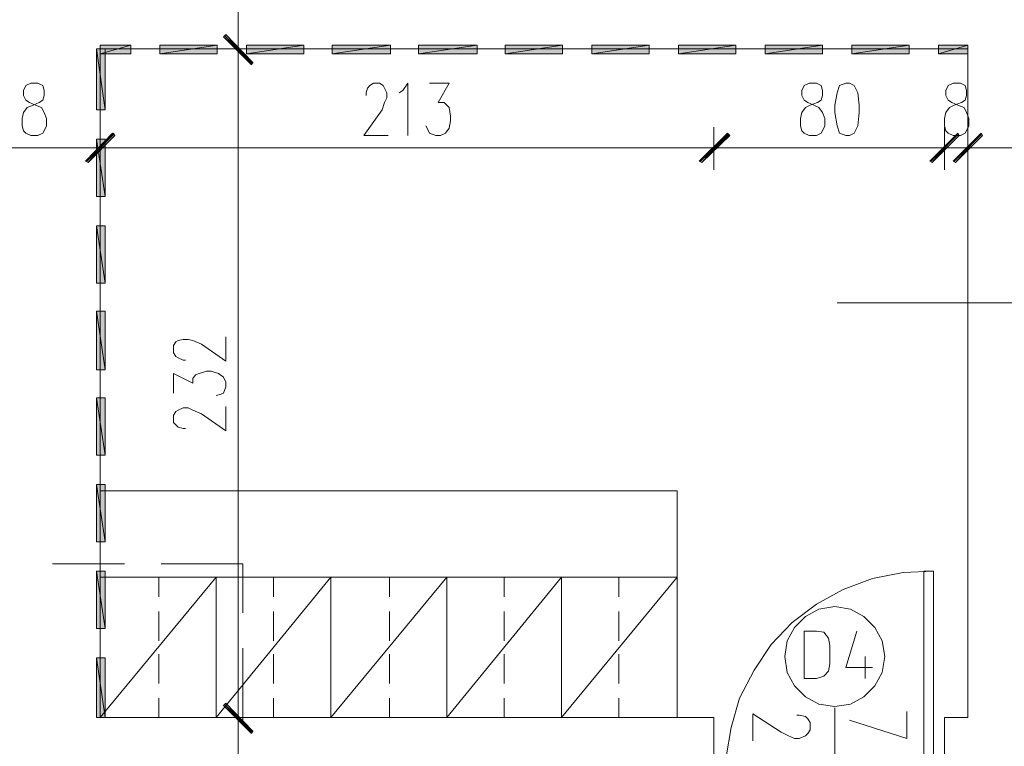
# Model space of a CAD drawing. Header units: inches. Extents: x 1504 to 12593, y -807 to 3183.
# Tile 198 of 256: x 5504 to 5844, y 2105 to 2357. Entities that reach past the tile are written whole.
import ezdxf

# ---------------------------------------------------------------- set-up
doc = ezdxf.new("R2010")
doc.units = ezdxf.units.IN
doc.header["$MEASUREMENT"] = 0
for name, color, linetype in [('at_Entity', 7, 'Continuous'), ('at_Rect', 7, 'Continuous'), ('at_Solid', 7, 'Continuous')]:
    doc.layers.add(name, color=color, linetype=linetype)

msp = doc.modelspace()

# ---------------------------------------------------------------- hatches: boundary and pattern name
at = {"layer": 'at_Solid', "lineweight": 15}
for points in [[(5574.97, 2351.67), (5574.12, 2350.82), (5584.26, 2341.95)], [(5584.26, 2341.95), (5574.12, 2350.82), (5574.97, 2351.67)], [(5574.12, 2350.82), (5584.26, 2341.95), (5583.83, 2341.11)], [(5583.83, 2341.53), (5584.26, 2341.95), (5574.12, 2350.82)], [(5533.14, 2346.6), (5530.19, 2346.6), (5533.14, 2325.48)], [(5530.19, 2346.6), (5533.14, 2325.48), (5530.19, 2325.48)], [(5542.02, 2344.91), (5542.02, 2347.87), (5531.46, 2344.91)], [(5542.02, 2347.87), (5531.46, 2344.91), (5531.46, 2347.87)], [(5572, 2344.91), (5572, 2347.87), (5552.15, 2344.91)], [(5572, 2347.87), (5552.15, 2344.91), (5552.15, 2347.87)], [(5602, 2344.91), (5602, 2347.87), (5582.15, 2344.91)], [(5602, 2347.87), (5582.15, 2344.91), (5582.15, 2347.87)], [(5631.99, 2344.91), (5631.99, 2347.87), (5611.71, 2344.91)], [(5631.99, 2347.87), (5611.71, 2344.91), (5611.71, 2347.87)], [(5661.98, 2344.91), (5661.98, 2347.87), (5641.7, 2344.91)], [(5661.98, 2347.87), (5641.7, 2344.91), (5641.7, 2347.87)], [(5691.55, 2344.91), (5691.55, 2347.87), (5671.7, 2344.91)], [(5691.55, 2347.87), (5671.7, 2344.91), (5671.7, 2347.87)], [(5721.54, 2344.91), (5721.54, 2347.87), (5701.68, 2344.91)], [(5721.54, 2347.87), (5701.68, 2344.91), (5701.68, 2347.87)], [(5751.53, 2344.91), (5751.53, 2347.87), (5731.67, 2344.91)], [(5751.53, 2347.87), (5731.67, 2344.91), (5731.67, 2347.87)], [(5781.52, 2344.91), (5781.52, 2347.87), (5761.66, 2344.91)], [(5781.52, 2347.87), (5761.66, 2344.91), (5761.66, 2347.87)], [(5811.51, 2344.91), (5811.51, 2347.87), (5791.66, 2344.91)], [(5811.51, 2347.87), (5791.66, 2344.91), (5791.66, 2347.87)], [(5831.78, 2344.91), (5831.78, 2347.87), (5821.65, 2344.91)], [(5831.78, 2347.87), (5821.65, 2344.91), (5821.65, 2347.87)], [(5535.68, 2317.46), (5527.23, 2307.31), (5526.39, 2307.74)], [(5526.39, 2307.74), (5527.23, 2307.31), (5536.1, 2317.46)], [(5536.52, 2316.61), (5535.68, 2317.46), (5527.23, 2307.31)], [(5527.23, 2307.31), (5536.1, 2317.46), (5536.52, 2316.61)], [(5533.14, 2315.34), (5530.19, 2315.34), (5533.14, 2295.49)], [(5530.19, 2315.34), (5533.14, 2295.49), (5530.19, 2295.49)], [(5748.57, 2317.46), (5739.7, 2307.31), (5738.85, 2307.74)], [(5738.85, 2307.74), (5739.7, 2307.31), (5748.57, 2317.46)], [(5748.99, 2316.61), (5748.57, 2317.46), (5739.7, 2307.31)], [(5739.7, 2307.31), (5748.57, 2317.46), (5749.41, 2316.61)], [(5828.4, 2317.46), (5819.53, 2307.31), (5818.69, 2307.74)], [(5828.4, 2317.46), (5819.53, 2307.31), (5818.69, 2307.74)], [(5828.83, 2316.61), (5828.4, 2317.46), (5819.53, 2307.31)], [(5828.83, 2316.61), (5828.4, 2317.46), (5819.53, 2307.31)], [(5826.72, 2307.74), (5827.56, 2307.31), (5836.43, 2317.46)], [(5826.72, 2307.74), (5827.56, 2307.31), (5836.43, 2317.46)], [(5827.56, 2307.31), (5836.43, 2317.46), (5836.85, 2316.61)], [(5827.56, 2307.31), (5836.43, 2317.46), (5836.85, 2316.61)], [(5533.14, 2285.35), (5530.19, 2285.35), (5533.14, 2265.5)], [(5530.19, 2285.35), (5533.14, 2265.5), (5530.19, 2265.5)], [(5533.14, 2255.78), (5530.19, 2255.78), (5533.14, 2235.51)], [(5530.19, 2255.78), (5533.14, 2235.51), (5530.19, 2235.51)], [(5533.14, 2225.79), (5530.19, 2225.79), (5533.14, 2205.94)], [(5530.19, 2225.79), (5533.14, 2205.94), (5530.19, 2205.94)], [(5533.14, 2195.8), (5530.19, 2195.8), (5533.14, 2175.95)], [(5530.19, 2195.8), (5533.14, 2175.95), (5530.19, 2175.95)], [(5533.14, 2165.81), (5530.19, 2165.81), (5533.14, 2145.96)], [(5530.19, 2165.81), (5533.14, 2145.96), (5530.19, 2145.96)], [(5533.14, 2135.82), (5530.19, 2135.82), (5533.14, 2115.13)], [(5530.19, 2135.82), (5533.14, 2115.13), (5530.19, 2115.13)], [(5574.97, 2120.19), (5574.12, 2119.35), (5584.26, 2110.48)], [(5584.26, 2110.48), (5574.12, 2119.35), (5574.97, 2120.19)], [(5574.12, 2119.35), (5584.26, 2110.48), (5583.83, 2109.63)], [(5583.83, 2110.06), (5584.26, 2110.48), (5574.12, 2119.35)]]:
    msp.add_hatch(color=7, dxfattribs=at).paths.add_polyline_path(points)

# ---------------------------------------------------------------- linework, layer by layer
at = {"layer": 'at_Entity', "color": 7, "lineweight": 15}
for p, q in [((5579.19, 2352.09), (5579.19, 2385.89)), ((5579.19, 2338.15), (5579.19, 2354.63)), ((5579.19, 2354.63), (5579.19, 2338.15)), ((5574.97, 2351.67), (5574.12, 2350.82)), ((5574.12, 2350.82), (5574.97, 2351.67)), ((5574.12, 2350.82), (5584.26, 2341.95)), ((5574.12, 2350.82), (5584.26, 2341.95)), ((5583.83, 2341.11), (5574.12, 2350.82)), ((5584.26, 2341.95), (5574.12, 2350.82)), ((5574.12, 2350.82), (5583.83, 2341.53)), ((5584.26, 2341.95), (5574.12, 2350.82)), ((5584.26, 2341.53), (5574.54, 2351.25)), ((5574.54, 2351.25), (5584.26, 2341.95)), ((5584.26, 2341.95), (5574.97, 2351.67)), ((5574.97, 2351.67), (5584.26, 2341.95)), ((5533.14, 2346.6), (5530.19, 2346.6)), ((5530.19, 2346.6), (5533.14, 2325.48)), ((5530.19, 2346.6), (5533.14, 2325.48)), ((5530.19, 2325.48), (5530.19, 2346.6)), ((5542.02, 2347.87), (5531.46, 2344.91)), ((5542.02, 2347.87), (5531.46, 2344.91)), ((5531.46, 2344.91), (5531.46, 2347.87)), ((5531.46, 2347.87), (5542.02, 2347.87)), ((5531.46, 2344.91), (5531.46, 2347.87)), ((5531.46, 2115.13), (5531.46, 2346.6)), ((5831.78, 2346.6), (5531.46, 2346.6)), ((5831.78, 2346.6), (5531.46, 2346.6)), ((5533.14, 2325.48), (5533.14, 2346.6)), ((5542.02, 2344.91), (5542.02, 2347.87)), ((5572, 2347.87), (5552.15, 2344.91)), ((5572, 2347.87), (5552.15, 2344.91)), ((5552.15, 2344.91), (5552.15, 2347.87)), ((5552.15, 2347.87), (5572, 2347.87)), ((5572, 2344.91), (5572, 2347.87)), ((5572, 2346.6), (5586.79, 2346.6)), ((5586.79, 2346.6), (5572, 2346.6)), ((5602, 2347.87), (5582.15, 2344.91)), ((5602, 2347.87), (5582.15, 2344.91)), ((5582.15, 2344.91), (5582.15, 2347.87)), ((5582.15, 2347.87), (5602, 2347.87)), ((5602, 2344.91), (5602, 2347.87)), ((5631.99, 2347.87), (5611.71, 2344.91)), ((5631.99, 2347.87), (5611.71, 2344.91)), ((5611.71, 2344.91), (5611.71, 2347.87)), ((5611.71, 2347.87), (5631.99, 2347.87)), ((5631.99, 2344.91), (5631.99, 2347.87)), ((5661.98, 2347.87), (5641.7, 2344.91)), ((5661.98, 2347.87), (5641.7, 2344.91)), ((5641.7, 2344.91), (5641.7, 2347.87)), ((5641.7, 2347.87), (5661.98, 2347.87)), ((5661.98, 2344.91), (5661.98, 2347.87)), ((5691.55, 2347.87), (5671.7, 2344.91)), ((5691.55, 2347.87), (5671.7, 2344.91)), ((5671.7, 2344.91), (5671.7, 2347.87)), ((5671.7, 2347.87), (5691.55, 2347.87)), ((5691.55, 2344.91), (5691.55, 2347.87)), ((5721.54, 2347.87), (5701.68, 2344.91)), ((5721.54, 2347.87), (5701.68, 2344.91)), ((5701.68, 2344.91), (5701.68, 2347.87)), ((5701.68, 2347.87), (5721.54, 2347.87)), ((5721.54, 2344.91), (5721.54, 2347.87)), ((5751.53, 2347.87), (5731.67, 2344.91)), ((5751.53, 2347.87), (5731.67, 2344.91)), ((5731.67, 2344.91), (5731.67, 2347.87)), ((5731.67, 2347.87), (5751.53, 2347.87)), ((5751.53, 2344.91), (5751.53, 2347.87)), ((5781.52, 2347.87), (5761.66, 2344.91)), ((5781.52, 2347.87), (5761.66, 2344.91)), ((5761.66, 2344.91), (5761.66, 2347.87)), ((5761.66, 2347.87), (5781.52, 2347.87)), ((5781.52, 2344.91), (5781.52, 2347.87)), ((5811.51, 2347.87), (5791.66, 2344.91)), ((5811.51, 2347.87), (5791.66, 2344.91)), ((5791.66, 2344.91), (5791.66, 2347.87)), ((5791.66, 2347.87), (5811.51, 2347.87)), ((5811.51, 2344.91), (5811.51, 2347.87)), ((5831.78, 2347.87), (5821.65, 2344.91)), ((5831.78, 2347.87), (5821.65, 2344.91)), ((5821.65, 2344.91), (5821.65, 2347.87)), ((5821.65, 2347.87), (5831.78, 2347.87)), ((5831.78, 2344.91), (5831.78, 2347.87)), ((5831.78, 2116.81), (5831.78, 2346.6)), ((5831.78, 2115.13), (5831.78, 2346.6)), ((5531.46, 2344.91), (5542.02, 2344.91)), ((5552.15, 2344.91), (5572, 2344.91)), ((5582.15, 2344.91), (5602, 2344.91)), ((5584.26, 2341.95), (5583.83, 2341.11)), ((5583.83, 2341.53), (5584.26, 2341.95)), ((5611.71, 2344.91), (5631.99, 2344.91)), ((5641.7, 2344.91), (5661.98, 2344.91)), ((5671.7, 2344.91), (5691.55, 2344.91)), ((5701.68, 2344.91), (5721.54, 2344.91)), ((5731.67, 2344.91), (5751.53, 2344.91)), ((5761.66, 2344.91), (5781.52, 2344.91)), ((5791.66, 2344.91), (5811.51, 2344.91)), ((5821.65, 2344.91), (5831.78, 2344.91)), ((5579.19, 2120.62), (5579.19, 2340.69)), ((5505.69, 2333.93), (5504.85, 2332.24)), ((5504.85, 2332.24), (5504.85, 2330.55)), ((5507.38, 2334.77), (5505.69, 2333.93)), ((5509.91, 2334.77), (5507.38, 2334.77)), ((5511.6, 2333.93), (5509.91, 2334.77)), ((5512.03, 2332.24), (5511.6, 2333.93)), ((5512.03, 2330.55), (5512.03, 2332.24)), ((5623.54, 2331.39), (5623.96, 2333.08)), ((5623.96, 2333.08), (5624.81, 2333.93)), ((5624.81, 2333.93), (5626.07, 2334.77)), ((5626.07, 2334.77), (5628.19, 2334.77)), ((5628.19, 2334.77), (5629.45, 2333.93)), ((5629.45, 2333.93), (5629.88, 2333.08)), ((5629.88, 2333.08), (5630.72, 2331.39)), ((5634.94, 2331.39), (5636.21, 2332.24)), ((5636.21, 2332.24), (5637.9, 2334.77)), ((5637.9, 2334.77), (5637.9, 2316.61)), ((5645.5, 2334.77), (5652.26, 2334.77)), ((5652.26, 2334.77), (5648.46, 2328.02)), ((5775.18, 2333.93), (5774.33, 2332.24)), ((5774.33, 2332.24), (5774.33, 2330.55)), ((5776.87, 2334.77), (5775.18, 2333.93)), ((5779.41, 2334.77), (5776.87, 2334.77)), ((5781.1, 2333.93), (5779.41, 2334.77)), ((5781.52, 2332.24), (5781.1, 2333.93)), ((5781.52, 2330.55), (5781.52, 2332.24)), ((5787.43, 2333.93), (5786.58, 2331.39)), ((5789.54, 2334.77), (5787.43, 2333.93)), ((5790.81, 2334.77), (5789.54, 2334.77)), ((5792.5, 2333.93), (5790.81, 2334.77)), ((5793.77, 2331.39), (5792.5, 2333.93)), ((5825.02, 2333.93), (5824.18, 2332.24)), ((5824.18, 2332.24), (5824.18, 2330.55)), ((5826.72, 2334.77), (5825.02, 2333.93)), ((5829.25, 2334.77), (5826.72, 2334.77)), ((5830.94, 2333.93), (5829.25, 2334.77)), ((5831.36, 2332.24), (5830.94, 2333.93)), ((5831.36, 2330.55), (5831.36, 2332.24)), ((5504.85, 2330.55), (5505.69, 2328.86)), ((5505.69, 2328.86), (5506.96, 2328.02)), ((5510.34, 2328.02), (5511.6, 2328.86)), ((5511.6, 2328.86), (5512.03, 2330.55)), ((5623.54, 2330.55), (5623.54, 2331.39)), ((5630.72, 2329.7), (5629.88, 2328.02)), ((5630.72, 2331.39), (5630.72, 2329.7)), ((5774.33, 2330.55), (5775.18, 2328.86)), ((5775.18, 2328.86), (5776.45, 2328.02)), ((5779.83, 2328.02), (5781.1, 2328.86)), ((5781.1, 2328.86), (5781.52, 2330.55)), ((5786.58, 2331.39), (5785.74, 2327.17)), ((5794.19, 2327.17), (5793.77, 2331.39)), ((5824.18, 2330.55), (5825.02, 2328.86)), ((5825.02, 2328.86), (5826.29, 2328.02)), ((5829.67, 2328.02), (5830.94, 2328.86)), ((5830.94, 2328.86), (5831.36, 2330.55)), ((5504.85, 2324.64), (5506.11, 2326.33)), ((5506.11, 2326.33), (5508.22, 2327.17)), ((5506.96, 2328.02), (5509.07, 2327.17)), ((5508.22, 2327.17), (5510.34, 2328.02)), ((5509.07, 2327.17), (5511.18, 2326.33)), ((5511.18, 2326.33), (5512.03, 2324.64)), ((5533.14, 2325.48), (5530.19, 2325.48)), ((5629.03, 2325.48), (5622.69, 2316.61)), ((5629.88, 2328.02), (5629.03, 2325.48)), ((5648.46, 2328.02), (5650.58, 2328.02)), ((5650.58, 2328.02), (5651.42, 2327.17)), ((5651.42, 2327.17), (5652.26, 2326.33)), ((5652.26, 2326.33), (5652.68, 2323.37)), ((5774.33, 2324.64), (5775.61, 2326.33)), ((5775.61, 2326.33), (5777.3, 2327.17)), ((5776.45, 2328.02), (5778.56, 2327.17)), ((5777.3, 2327.17), (5779.83, 2328.02)), ((5778.56, 2327.17), (5780.25, 2326.33)), ((5780.25, 2326.33), (5781.52, 2324.64)), ((5785.74, 2327.17), (5785.74, 2324.64)), ((5794.19, 2324.64), (5794.19, 2327.17)), ((5824.18, 2324.64), (5825.45, 2326.33)), ((5825.45, 2326.33), (5827.14, 2327.17)), ((5826.29, 2328.02), (5828.4, 2327.17)), ((5827.14, 2327.17), (5829.67, 2328.02)), ((5828.4, 2327.17), (5830.52, 2326.33)), ((5830.52, 2326.33), (5831.36, 2324.64)), ((5504.42, 2322.52), (5504.85, 2324.64)), ((5504.42, 2319.99), (5504.42, 2322.52)), ((5512.03, 2324.64), (5512.87, 2322.52)), ((5512.87, 2322.52), (5512.87, 2319.99)), ((5652.68, 2321.68), (5652.26, 2319.15)), ((5652.68, 2323.37), (5652.68, 2321.68)), ((5773.92, 2322.52), (5774.33, 2324.64)), ((5773.92, 2319.99), (5773.92, 2322.52)), ((5781.52, 2324.64), (5782.36, 2322.52)), ((5782.36, 2322.52), (5782.36, 2319.99)), ((5785.74, 2324.64), (5786.58, 2319.99)), ((5793.77, 2319.99), (5794.19, 2324.64)), ((5823.76, 2322.52), (5824.18, 2324.64)), ((5823.76, 2319.99), (5823.76, 2322.52)), ((5831.36, 2324.64), (5832.21, 2322.52)), ((5832.21, 2322.52), (5832.21, 2319.99)), ((5504.85, 2318.3), (5504.42, 2319.99)), ((5505.69, 2317.46), (5504.85, 2318.3)), ((5512.03, 2318.3), (5511.6, 2317.46)), ((5512.87, 2319.99), (5512.03, 2318.3)), ((5531.46, 2319.57), (5531.46, 2304.78)), ((5531.46, 2304.78), (5531.46, 2319.57)), ((5645.08, 2318.3), (5644.24, 2319.99)), ((5645.5, 2317.46), (5645.08, 2318.3)), ((5652.26, 2319.15), (5650.99, 2317.46)), ((5743.92, 2319.57), (5743.92, 2304.78)), ((5743.92, 2304.78), (5743.92, 2319.57)), ((5774.33, 2318.3), (5773.92, 2319.99)), ((5775.18, 2317.46), (5774.33, 2318.3)), ((5781.52, 2318.3), (5781.1, 2317.46)), ((5782.36, 2319.99), (5781.52, 2318.3)), ((5786.58, 2319.99), (5787.43, 2317.46)), ((5792.5, 2317.46), (5793.77, 2319.99)), ((5824.18, 2318.3), (5823.76, 2319.99)), ((5823.76, 2319.57), (5823.76, 2304.78)), ((5823.76, 2319.57), (5823.76, 2304.78)), ((5825.02, 2317.46), (5824.18, 2318.3)), ((5831.36, 2318.3), (5830.94, 2317.46)), ((5832.21, 2319.99), (5831.36, 2318.3)), ((5831.78, 2304.78), (5831.78, 2319.57)), ((5831.78, 2304.78), (5831.78, 2319.57)), ((5507.38, 2316.61), (5505.69, 2317.46)), ((5509.91, 2316.61), (5507.38, 2316.61)), ((5511.6, 2317.46), (5509.91, 2316.61)), ((5526.39, 2307.74), (5535.68, 2317.46)), ((5536.1, 2317.46), (5526.39, 2307.74)), ((5526.81, 2307.74), (5536.1, 2317.03)), ((5536.1, 2317.03), (5526.81, 2307.74)), ((5535.68, 2317.46), (5527.23, 2307.31)), ((5535.68, 2317.46), (5527.23, 2307.31)), ((5527.23, 2307.31), (5536.1, 2317.46)), ((5527.23, 2307.31), (5536.1, 2317.46)), ((5527.23, 2307.31), (5536.52, 2316.61)), ((5536.52, 2316.61), (5527.23, 2307.31)), ((5533.14, 2315.34), (5530.19, 2315.34)), ((5530.19, 2315.34), (5533.14, 2295.49)), ((5530.19, 2315.34), (5533.14, 2295.49)), ((5530.19, 2295.49), (5530.19, 2315.34)), ((5533.14, 2295.49), (5533.14, 2315.34)), ((5536.52, 2316.61), (5535.68, 2317.46)), ((5536.1, 2317.46), (5536.52, 2316.61)), ((5622.69, 2316.61), (5631.14, 2316.61)), ((5647.62, 2316.61), (5645.5, 2317.46)), ((5649.31, 2316.61), (5647.62, 2316.61)), ((5650.99, 2317.46), (5649.31, 2316.61)), ((5738.85, 2307.74), (5748.57, 2317.46)), ((5748.57, 2317.46), (5738.85, 2307.74)), ((5739.28, 2307.74), (5748.57, 2317.03)), ((5748.99, 2317.03), (5739.28, 2307.74)), ((5748.57, 2317.46), (5739.7, 2307.31)), ((5748.57, 2317.46), (5739.7, 2307.31)), ((5739.7, 2307.31), (5748.57, 2317.46)), ((5739.7, 2307.31), (5748.57, 2317.46)), ((5739.7, 2307.31), (5748.99, 2316.61)), ((5749.41, 2316.61), (5739.7, 2307.31)), ((5748.99, 2316.61), (5748.57, 2317.46)), ((5748.57, 2317.46), (5749.41, 2316.61)), ((5776.87, 2316.61), (5775.18, 2317.46)), ((5779.41, 2316.61), (5776.87, 2316.61)), ((5781.1, 2317.46), (5779.41, 2316.61)), ((5787.43, 2317.46), (5789.54, 2316.61)), ((5789.54, 2316.61), (5790.81, 2316.61)), ((5790.81, 2316.61), (5792.5, 2317.46)), ((5818.69, 2307.74), (5828.4, 2317.46)), ((5818.69, 2307.74), (5828.4, 2317.46)), ((5819.11, 2307.74), (5828.4, 2317.03)), ((5819.11, 2307.74), (5828.4, 2317.03)), ((5828.4, 2317.46), (5819.53, 2307.31)), ((5828.4, 2317.46), (5819.53, 2307.31)), ((5828.4, 2317.46), (5819.53, 2307.31)), ((5828.4, 2317.46), (5819.53, 2307.31)), ((5819.53, 2307.31), (5828.83, 2316.61)), ((5819.53, 2307.31), (5828.83, 2316.61)), ((5826.72, 2316.61), (5825.02, 2317.46)), ((5836.43, 2317.46), (5826.72, 2307.74)), ((5836.43, 2317.46), (5826.72, 2307.74)), ((5829.25, 2316.61), (5826.72, 2316.61)), ((5836.43, 2317.03), (5827.14, 2307.74)), ((5836.43, 2317.03), (5827.14, 2307.74)), ((5827.56, 2307.31), (5836.43, 2317.46)), ((5827.56, 2307.31), (5836.43, 2317.46)), ((5827.56, 2307.31), (5836.43, 2317.46)), ((5827.56, 2307.31), (5836.43, 2317.46)), ((5836.85, 2316.61), (5827.56, 2307.31)), ((5836.85, 2316.61), (5827.56, 2307.31)), ((5828.83, 2316.61), (5828.4, 2317.46)), ((5828.83, 2316.61), (5828.4, 2317.46)), ((5830.94, 2317.46), (5829.25, 2316.61)), ((5836.43, 2317.46), (5836.85, 2316.61)), ((5836.43, 2317.46), (5836.85, 2316.61)), ((5479.5, 2312.39), (5525.96, 2312.39)), ((5523.43, 2312.39), (5539.9, 2312.39)), ((5539.9, 2312.39), (5523.43, 2312.39)), ((5537.37, 2312.39), (5738.43, 2312.39)), ((5735.9, 2312.39), (5752.37, 2312.39)), ((5752.37, 2312.39), (5735.9, 2312.39)), ((5749.84, 2312.39), (5818.27, 2312.39)), ((5818.27, 2312.39), (5812.78, 2312.39)), ((5815.73, 2312.39), (5832.21, 2312.39)), ((5815.73, 2312.39), (5832.21, 2312.39)), ((5823.76, 2312.39), (5831.78, 2312.39)), ((5840.23, 2312.39), (5823.76, 2312.39)), ((5840.23, 2312.39), (5823.76, 2312.39)), ((5837.7, 2312.39), (5843.19, 2312.39)), ((5837.7, 2312.39), (5884.16, 2312.39)), ((5527.23, 2307.31), (5526.39, 2307.74)), ((5526.39, 2307.74), (5527.23, 2307.31)), ((5739.7, 2307.31), (5738.85, 2307.74)), ((5738.85, 2307.74), (5739.7, 2307.31)), ((5819.53, 2307.31), (5818.69, 2307.74)), ((5819.53, 2307.31), (5818.69, 2307.74)), ((5826.72, 2307.74), (5827.56, 2307.31)), ((5826.72, 2307.74), (5827.56, 2307.31)), ((5533.14, 2295.49), (5530.19, 2295.49)), ((5533.14, 2285.35), (5530.19, 2285.35)), ((5530.19, 2285.35), (5533.14, 2265.5)), ((5530.19, 2285.35), (5533.14, 2265.5)), ((5530.19, 2265.5), (5530.19, 2285.35)), ((5533.14, 2265.5), (5533.14, 2285.35)), ((5533.14, 2265.5), (5530.19, 2265.5)), ((5786.58, 2258.74), (6172.66, 2258.74)), ((5533.14, 2255.78), (5530.19, 2255.78)), ((5530.19, 2255.78), (5533.14, 2235.51)), ((5530.19, 2255.78), (5533.14, 2235.51)), ((5530.19, 2235.51), (5530.19, 2255.78)), ((5533.14, 2235.51), (5533.14, 2255.78)), ((5574.97, 2238.47), (5574.97, 2246.91)), ((5556.8, 2243.96), (5557.64, 2245.22)), ((5556.8, 2241.42), (5556.8, 2243.96)), ((5557.64, 2245.22), (5558.49, 2245.65)), ((5558.49, 2245.65), (5560.18, 2246.07)), ((5560.18, 2246.07), (5561.87, 2246.07)), ((5561.87, 2246.07), (5563.56, 2245.65)), ((5563.56, 2245.65), (5566.51, 2244.38)), ((5566.51, 2244.38), (5574.97, 2238.47)), ((5557.64, 2240.16), (5556.8, 2241.42)), ((5558.49, 2239.73), (5557.64, 2240.16)), ((5560.18, 2238.89), (5558.49, 2239.73)), ((5561.03, 2238.89), (5560.18, 2238.89)), ((5533.14, 2235.51), (5530.19, 2235.51)), ((5556.8, 2227.48), (5556.8, 2234.24)), ((5556.8, 2234.24), (5563.56, 2230.86)), ((5563.56, 2232.55), (5564.41, 2233.82)), ((5564.41, 2233.82), (5565.67, 2234.24)), ((5565.67, 2234.24), (5568.21, 2235.09)), ((5568.21, 2235.09), (5569.9, 2235.09)), ((5569.9, 2235.09), (5572.43, 2234.24)), ((5572.43, 2234.24), (5574.12, 2232.98)), ((5574.12, 2232.98), (5574.97, 2231.29)), ((5563.56, 2230.86), (5563.56, 2232.55)), ((5574.97, 2229.6), (5574.12, 2227.48)), ((5574.97, 2231.29), (5574.97, 2229.6)), ((5573.28, 2227.06), (5571.59, 2226.64)), ((5574.12, 2227.48), (5573.28, 2227.06)), ((5533.14, 2225.79), (5530.19, 2225.79)), ((5530.19, 2225.79), (5533.14, 2205.94)), ((5530.19, 2225.79), (5533.14, 2205.94)), ((5530.19, 2205.94), (5530.19, 2225.79)), ((5533.14, 2205.94), (5533.14, 2225.79)), ((5574.97, 2214.39), (5574.97, 2222.84)), ((5556.8, 2219.88), (5557.64, 2221.14)), ((5556.8, 2217.35), (5556.8, 2219.88)), ((5557.64, 2221.14), (5558.49, 2221.57)), ((5558.49, 2221.57), (5560.18, 2222.42)), ((5560.18, 2222.42), (5561.87, 2222.42)), ((5561.87, 2222.42), (5563.56, 2221.57)), ((5563.56, 2221.57), (5566.51, 2220.3)), ((5566.51, 2220.3), (5574.97, 2214.39)), ((5557.64, 2216.5), (5556.8, 2217.35)), ((5558.49, 2215.66), (5557.64, 2216.5)), ((5560.18, 2215.24), (5558.49, 2215.66)), ((5561.03, 2215.24), (5560.18, 2215.24)), ((5533.14, 2205.94), (5530.19, 2205.94)), ((5533.14, 2195.8), (5530.19, 2195.8)), ((5530.19, 2195.8), (5533.14, 2175.95)), ((5530.19, 2195.8), (5533.14, 2175.95)), ((5530.19, 2175.95), (5530.19, 2195.8)), ((5533.14, 2175.95), (5533.14, 2195.8)), ((5531.46, 2193.69), (5731.25, 2193.69)), ((5731.25, 2193.69), (5731.25, 2163.7)), ((5533.14, 2175.95), (5530.19, 2175.95)), ((5533.14, 2165.81), (5530.19, 2165.81)), ((5530.19, 2165.81), (5533.14, 2145.96)), ((5530.19, 2165.81), (5533.14, 2145.96)), ((5530.19, 2145.96), (5530.19, 2165.81)), ((5533.14, 2145.96), (5533.14, 2165.81)), ((5798.84, 2163.28), (5809.4, 2165.39)), ((5809.4, 2165.39), (5819.96, 2165.81)), ((5531.46, 2115.13), (5571.59, 2163.7)), ((5571.59, 2163.7), (5531.46, 2163.7)), ((5531.46, 2115.13), (5531.46, 2163.7)), ((5551.73, 2163.7), (5551.73, 2156.94)), ((5571.59, 2163.7), (5571.59, 2115.13)), ((5571.59, 2115.13), (5611.29, 2163.7)), ((5611.29, 2163.7), (5571.59, 2163.7)), ((5571.59, 2115.13), (5571.59, 2163.7)), ((5591.43, 2163.7), (5591.43, 2156.94)), ((5611.29, 2163.7), (5611.29, 2115.13)), ((5611.29, 2115.13), (5651.42, 2163.7)), ((5651.42, 2163.7), (5611.29, 2163.7)), ((5611.29, 2115.13), (5611.29, 2163.7)), ((5631.57, 2163.7), (5631.57, 2156.94)), ((5651.42, 2163.7), (5651.42, 2115.13)), ((5651.42, 2115.13), (5691.12, 2163.7)), ((5691.12, 2163.7), (5651.42, 2163.7)), ((5651.42, 2115.13), (5651.42, 2163.7)), ((5671.27, 2163.7), (5671.27, 2156.94)), ((5691.12, 2163.7), (5691.12, 2115.13)), ((5691.12, 2115.13), (5731.25, 2163.7)), ((5731.25, 2163.7), (5691.12, 2163.7)), ((5691.12, 2115.13), (5691.12, 2163.7)), ((5710.98, 2163.7), (5710.98, 2156.94)), ((5731.25, 2163.7), (5731.25, 2115.13)), ((5788.7, 2159.48), (5798.84, 2163.28)), ((5779.41, 2154.41), (5788.7, 2159.48)), ((5770.96, 2148.07), (5779.41, 2154.41)), ((5551.73, 2151.87), (5551.73, 2141.74)), ((5591.43, 2151.87), (5591.43, 2141.74)), ((5631.57, 2151.87), (5631.57, 2141.74)), ((5671.27, 2151.87), (5671.27, 2141.74)), ((5710.98, 2151.87), (5710.98, 2141.74)), ((5780.25, 2152.72), (5775.61, 2150.18)), ((5785.74, 2153.56), (5780.25, 2152.72)), ((5791.23, 2152.72), (5785.74, 2153.56)), ((5795.88, 2150.18), (5791.23, 2152.72)), ((5763.77, 2140.47), (5770.96, 2148.07)), ((5775.61, 2150.18), (5771.8, 2146.38)), ((5799.68, 2146.38), (5795.88, 2150.18)), ((5533.14, 2145.96), (5530.19, 2145.96)), ((5771.8, 2146.38), (5769.27, 2141.74)), ((5779.41, 2145.11), (5775.18, 2145.11)), ((5775.18, 2145.11), (5775.18, 2128.64)), ((5781.94, 2144.69), (5779.41, 2145.11)), ((5783.63, 2142.58), (5781.94, 2144.69)), ((5793.35, 2145.11), (5789.54, 2132.44)), ((5802.22, 2141.74), (5799.68, 2146.38)), ((5769.27, 2141.74), (5768.43, 2136.25)), ((5784.05, 2140.05), (5783.63, 2142.58)), ((5803.06, 2136.25), (5802.22, 2141.74)), ((5757.87, 2131.6), (5763.77, 2140.47)), ((5784.05, 2133.71), (5784.05, 2140.05)), ((5533.14, 2135.82), (5530.19, 2135.82)), ((5530.19, 2135.82), (5533.14, 2115.13)), ((5530.19, 2135.82), (5533.14, 2115.13)), ((5530.19, 2115.13), (5530.19, 2135.82)), ((5533.14, 2115.13), (5533.14, 2135.82)), ((5551.73, 2137.09), (5551.73, 2126.95)), ((5591.43, 2137.09), (5591.43, 2126.95)), ((5631.57, 2137.09), (5631.57, 2126.95)), ((5671.27, 2137.09), (5671.27, 2126.95)), ((5710.98, 2137.09), (5710.98, 2126.95)), ((5768.43, 2136.25), (5769.27, 2130.75)), ((5796.3, 2136.25), (5796.3, 2128.64)), ((5802.22, 2130.75), (5803.06, 2136.25)), ((5752.79, 2121.88), (5757.87, 2131.6)), ((5769.27, 2130.75), (5771.8, 2126.11)), ((5781.94, 2129.49), (5783.63, 2131.18)), ((5783.63, 2131.18), (5784.05, 2133.71)), ((5789.54, 2132.44), (5798.84, 2132.44)), ((5799.68, 2126.11), (5802.22, 2130.75)), ((5775.18, 2128.64), (5779.41, 2128.64)), ((5779.41, 2128.64), (5781.94, 2129.49)), ((5771.8, 2126.11), (5775.61, 2122.31)), ((5795.88, 2122.31), (5799.68, 2126.11)), ((5551.73, 2121.88), (5551.73, 2115.13)), ((5579.19, 2106.67), (5579.19, 2123.15)), ((5579.19, 2123.15), (5579.19, 2106.67)), ((5591.43, 2121.88), (5591.43, 2115.13)), ((5631.57, 2121.88), (5631.57, 2115.13)), ((5671.27, 2121.88), (5671.27, 2115.13)), ((5710.98, 2121.88), (5710.98, 2115.13)), ((5749.84, 2111.75), (5752.79, 2121.88)), ((5775.61, 2122.31), (5780.25, 2119.77)), ((5791.23, 2119.77), (5795.88, 2122.31)), ((5574.97, 2120.19), (5574.12, 2119.35)), ((5574.12, 2119.35), (5574.97, 2120.19)), ((5574.12, 2119.35), (5584.26, 2110.48)), ((5574.12, 2119.35), (5584.26, 2110.48)), ((5583.83, 2109.63), (5574.12, 2119.35)), ((5584.26, 2110.48), (5574.12, 2119.35)), ((5574.12, 2119.35), (5583.83, 2110.06)), ((5584.26, 2110.48), (5574.12, 2119.35)), ((5584.26, 2110.06), (5574.54, 2119.77)), ((5574.54, 2119.77), (5584.26, 2110.48)), ((5584.26, 2110.48), (5574.97, 2120.19)), ((5574.97, 2120.19), (5584.26, 2110.48)), ((5780.25, 2119.77), (5785.74, 2118.93)), ((5785.74, 2118.93), (5791.23, 2119.77)), ((5785.74, 2083.02), (5785.74, 2118.51)), ((5810.66, 2117.24), (5810.66, 2107.95)), ((5533.14, 2115.13), (5530.19, 2115.13)), ((5533.14, 2115.13), (5530.19, 2115.13)), ((5743.92, 2115.13), (5531.46, 2115.13)), ((5571.59, 2115.13), (5531.46, 2115.13)), ((5611.29, 2115.13), (5571.59, 2115.13)), ((5572, 2115.13), (5586.79, 2115.13)), ((5586.79, 2115.13), (5572, 2115.13)), ((5651.42, 2115.13), (5611.29, 2115.13)), ((5691.12, 2115.13), (5651.42, 2115.13)), ((5731.25, 2115.13), (5691.12, 2115.13)), ((5743.92, 1910.26), (5743.92, 2115.13)), ((5767.15, 2110.06), (5757.44, 2116.39)), ((5757.44, 2116.39), (5757.44, 2107.1)), ((5772.65, 2115.97), (5773.49, 2115.97)), ((5773.49, 2115.97), (5775.61, 2115.54)), ((5775.61, 2115.54), (5776.45, 2114.7)), ((5776.45, 2114.7), (5777.3, 2113.44)), ((5810.66, 2107.95), (5790.81, 2114.28)), ((5831.78, 2115.13), (5823.76, 2115.13)), ((5823.76, 2057.26), (5823.76, 2115.13)), ((5584.26, 2110.48), (5583.83, 2109.63)), ((5583.83, 2110.06), (5584.26, 2110.48)), ((5748.15, 2101.61), (5749.84, 2111.75)), ((5769.69, 2108.79), (5767.15, 2110.06)), ((5777.3, 2110.9), (5776.45, 2109.63)), ((5777.3, 2113.44), (5777.3, 2110.9)), ((5579.19, 2062.75), (5579.19, 2109.21)), ((5771.8, 2107.95), (5769.69, 2108.79)), ((5773.49, 2107.95), (5771.8, 2107.95)), ((5775.61, 2108.79), (5773.49, 2107.95)), ((5776.45, 2109.63), (5775.61, 2108.79))]:
    msp.add_line(p, q, dxfattribs=at)
at = {"layer": 'at_Entity', "color": 150, "lineweight": 15, "true_color": 0x007eff}
for p, q in [((5539.9, 2168.35), (5514.98, 2168.35)), ((5580.88, 2168.35), (5552.58, 2168.35)), ((5580.88, 2151.45), (5580.88, 2168.35)), ((5580.88, 2114.28), (5580.88, 2139.2))]:
    msp.add_line(p, q, dxfattribs=at)
at = {"layer": 'at_Rect', "color": 7, "lineweight": 15}
for p, q in [((5816.58, 2165.81), (5819.96, 2165.81)), ((5816.58, 2165.81), (5816.58, 2090.62)), ((5819.96, 2090.62), (5819.96, 2165.81))]:
    msp.add_line(p, q, dxfattribs=at)

doc.saveas('drawing.dxf')
